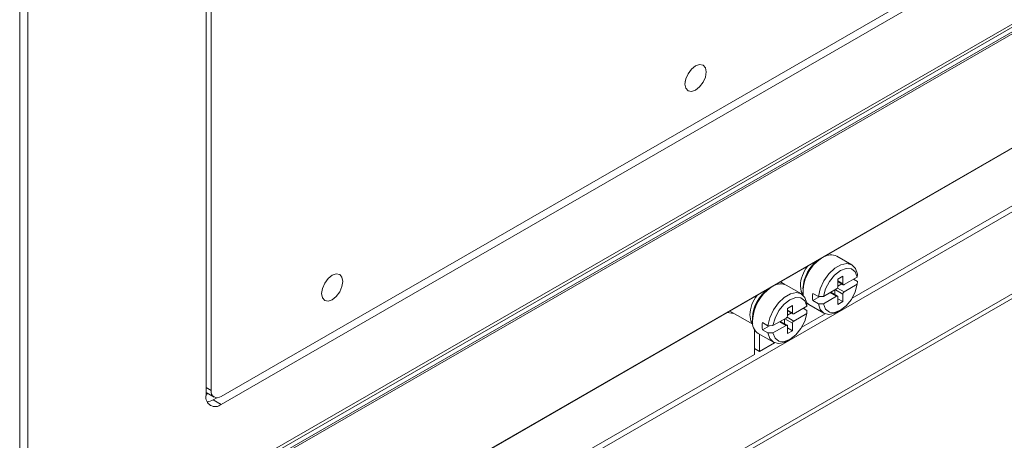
# Model space of a CAD drawing. Header units: millimetres. Extents: x 0 to 1118, y 0 to 864.
# Tile 26 of 248: x 273 to 308, y 140 to 155. Entities that reach past the tile are written whole.
import ezdxf

# ---------------------------------------------------------------- set-up
doc = ezdxf.new("R2010")
doc.units = ezdxf.units.MM

msp = doc.modelspace()

# ---------------------------------------------------------------- linework, layer by layer
at = {"color": 7, "linetype": 'Continuous', "lineweight": 15}
for p, q in [((337.25, 171.634), (273.687, 134.94)), ((273.824, 134.855), (337.391, 171.552)), ((337.426, 171.492), (273.858, 134.795)), ((337.162, 171.685), (274.123, 135.294)), ((280.54, 141.937), (330.745, 170.919)), ((280.54, 141.652), (330.745, 170.634)), ((277.182, 132.704), (329.202, 162.734)), ((277.193, 132.726), (329.213, 162.757)), ((273.484, 135.04), (273.484, 160.084)), ((273.487, 142.13), (273.487, 160.094)), ((273.769, 135.498), (273.769, 159.931)), ((280.01, 159.144), (280.01, 141.958)), ((280.186, 159.227), (280.186, 142.141)), ((302.644, 145.385), (325.029, 158.308)), ((276.291, 129.961), (325.029, 158.097)), ((325.029, 155.219), (276.291, 127.082)), ((324.979, 155.029), (276.291, 126.922)), ((297.077, 153.474), (297.074, 153.471)), ((296.795, 152.988), (296.795, 152.984)), ((301.723, 146.861), (301.715, 146.866)), ((302.63, 146.549), (302.1, 146.856)), ((302.824, 146.224), (302.822, 146.122)), ((284.349, 146.126), (284.346, 146.124)), ((300.09, 145.877), (300.031, 145.894)), ((300.127, 145.949), (300.288, 145.856)), ((300.247, 145.88), (300.22, 145.875)), ((302.318, 146.147), (302.141, 146.045)), ((302.141, 146.045), (302.141, 145.779)), ((302.141, 145.962), (302.331, 145.853)), ((302.141, 145.8), (302.282, 145.881)), ((302.318, 145.882), (302.318, 146.147)), ((302.822, 146.122), (302.362, 145.856)), ((302.691, 146.046), (302.824, 145.969)), ((302.822, 145.866), (302.824, 145.969)), ((284.067, 145.64), (284.067, 145.637)), ((299.955, 145.841), (299.947, 145.845)), ((300.862, 145.529), (300.332, 145.835)), ((300.92, 145.712), (300.92, 145.61)), ((301.265, 145.549), (301.459, 145.437)), ((302.097, 145.703), (301.637, 145.437)), ((302.128, 145.451), (301.894, 145.586)), ((302.035, 145.505), (302.035, 145.667)), ((302.362, 145.601), (302.822, 145.866)), ((300.902, 145.502), (300.929, 145.486)), ((301.054, 145.215), (301.122, 145.163)), ((301.056, 145.204), (301.054, 145.101)), ((301.265, 145.294), (301.512, 145.437)), ((301.265, 145.294), (301.459, 145.181)), ((301.637, 145.437), (301.459, 145.437)), ((301.637, 145.182), (302.097, 145.448)), ((302.141, 145.422), (302.141, 145.157)), ((302.141, 145.361), (302.318, 145.259)), ((302.141, 145.157), (302.318, 145.259)), ((302.318, 145.259), (302.318, 145.524)), ((298.359, 144.929), (299.161, 144.466)), ((300.55, 145.126), (300.373, 145.024)), ((300.373, 145.024), (300.373, 144.759)), ((300.373, 144.779), (300.514, 144.861)), ((300.373, 144.942), (300.563, 144.832)), ((300.55, 144.861), (300.55, 145.126)), ((301.054, 145.101), (300.594, 144.836)), ((300.594, 144.58), (301.054, 144.846)), ((300.923, 145.025), (301.056, 144.949)), ((301.054, 144.846), (301.056, 144.949)), ((301.122, 145.163), (301.653, 144.856)), ((301.459, 145.181), (301.637, 145.182)), ((302.141, 144.905), (302.23, 144.956)), ((299.152, 144.692), (299.152, 144.59)), ((299.497, 144.528), (299.691, 144.416)), ((300.329, 144.682), (299.869, 144.417)), ((300.361, 144.43), (300.127, 144.565)), ((300.267, 144.484), (300.267, 144.647)), ((300.55, 144.238), (300.55, 144.504)), ((300.876, 144.365), (301.693, 144.837)), ((299.22, 144.283), (299.22, 143.409)), ((299.497, 144.273), (299.745, 144.416)), ((299.497, 144.273), (299.691, 144.161)), ((299.869, 144.417), (299.691, 144.416)), ((299.691, 144.161), (299.869, 144.162)), ((299.869, 144.162), (300.329, 144.427)), ((300.373, 144.402), (300.373, 144.136)), ((300.373, 144.34), (300.55, 144.238)), ((300.373, 144.136), (300.55, 144.238)), ((299.354, 144.142), (299.885, 143.836)), ((299.397, 144.118), (299.397, 143.511)), ((299.397, 143.511), (299.925, 143.816)), ((300.374, 143.884), (300.462, 143.935)), ((299.22, 143.613), (299.397, 143.511)), ((276.835, 130.486), (299.22, 143.409)), ((273.487, 135.661), (273.487, 142.13)), ((280.01, 142.074), (280.29, 141.912)), ((280.257, 141.815), (280.384, 141.889)), ((280.257, 141.815), (280.54, 141.652))]:
    msp.add_line(p, q, dxfattribs=at)
at = {"color": 9, "linetype": 'Continuous', "lineweight": 15}
for p, q in [((302.141, 145.984), (302.318, 145.882)), ((302.097, 145.448), (301.876, 145.575)), ((302.318, 145.524), (302.053, 145.677)), ((302.128, 145.736), (302.362, 145.601)), ((300.373, 144.963), (300.55, 144.861)), ((300.329, 144.427), (300.108, 144.555)), ((300.55, 144.504), (300.285, 144.657)), ((300.361, 144.715), (300.594, 144.58)), ((280.01, 142.243), (280.186, 142.141)), ((280.01, 141.999), (280.075, 142.036))]:
    msp.add_line(p, q, dxfattribs=at)
at = {"color": 7, "linetype": 'Continuous', "lineweight": 15, "flags": 128}
for points in [[(297.528, 153.316), (297.5, 153.463), (297.42, 153.556), (297.299, 153.579), (297.157, 153.53), (297.015, 153.415), (296.895, 153.253), (296.814, 153.067), (296.786, 152.887), (296.814, 152.739), (296.895, 152.647), (297.015, 152.623), (297.157, 152.673), (297.299, 152.787), (297.42, 152.95), (297.5, 153.135), (297.528, 153.316)], [(297.157, 152.673), (297.015, 152.623), (296.895, 152.647), (296.814, 152.739), (296.786, 152.887), (296.814, 153.067), (296.895, 153.253), (297.015, 153.415), (297.157, 153.53), (297.299, 153.579), (297.42, 153.556), (297.5, 153.463), (297.528, 153.316), (297.5, 153.135), (297.42, 152.95), (297.299, 152.787), (297.157, 152.673)], [(301.459, 145.437), (301.526, 145.712), (301.653, 145.987), (301.828, 146.234), (302.033, 146.429), (302.249, 146.554), (302.454, 146.595), (302.629, 146.55), (302.756, 146.422), (302.824, 146.224)], [(284.8, 145.968), (284.772, 146.116), (284.692, 146.208), (284.571, 146.232), (284.429, 146.182), (284.287, 146.068), (284.167, 145.905), (284.086, 145.72), (284.058, 145.539), (284.086, 145.392), (284.167, 145.299), (284.287, 145.276), (284.429, 145.325), (284.571, 145.44), (284.692, 145.602), (284.772, 145.788), (284.8, 145.968)], [(284.429, 145.325), (284.287, 145.276), (284.167, 145.299), (284.086, 145.392), (284.058, 145.539), (284.086, 145.72), (284.167, 145.905), (284.287, 146.068), (284.429, 146.182), (284.571, 146.232), (284.692, 146.208), (284.772, 146.116), (284.8, 145.968), (284.772, 145.788), (284.692, 145.602), (284.571, 145.44), (284.429, 145.325)], [(302.822, 146.122), (302.749, 146.304), (302.615, 146.41), (302.434, 146.425), (302.23, 146.348), (302.025, 146.188), (301.844, 145.965), (301.71, 145.704), (301.637, 145.437)], [(299.691, 144.416), (299.758, 144.692), (299.886, 144.966), (300.06, 145.213), (300.266, 145.409), (300.481, 145.533), (300.687, 145.575), (300.861, 145.529), (300.989, 145.402), (301.056, 145.204)], [(301.637, 145.182), (301.71, 144.999), (301.844, 144.894), (302.025, 144.879), (302.23, 144.956), (302.434, 145.115), (302.615, 145.339), (302.749, 145.6), (302.822, 145.866)], [(301.054, 145.101), (300.982, 145.284), (300.847, 145.389), (300.667, 145.404), (300.462, 145.327), (300.257, 145.168), (300.077, 144.944), (299.942, 144.684), (299.869, 144.417)], [(298.479, 144.86), (298.418, 144.851), (298.263, 144.873)], [(299.869, 144.162), (299.942, 143.979), (300.077, 143.874), (300.257, 143.858), (300.462, 143.935), (300.667, 144.095), (300.847, 144.318), (300.982, 144.579), (301.054, 144.846)], [(302.141, 144.905), (302.033, 144.852), (301.828, 144.811), (301.653, 144.856), (301.526, 144.984), (301.459, 145.181)], [(300.374, 143.884), (300.266, 143.832), (300.06, 143.79), (299.886, 143.835), (299.758, 143.963), (299.691, 144.161)]]:
    msp.add_lwpolyline(points, dxfattribs=at)
at = {"color": 9, "linetype": 'Continuous', "lineweight": 15, "flags": 128}
for points in [[(300.927, 145.502), (300.86, 145.612), (300.827, 145.814)], [(299.159, 144.482), (299.093, 144.591), (299.059, 144.793)]]:
    msp.add_lwpolyline(points, dxfattribs=at)
at = {"color": 7, "linetype": 'Continuous', "lineweight": 15}
for centre, radius, start, end in [((302.2, 145.671), 1.281, 123.9271, 178.1388), ((302.348, 145.591), 1.423, 123.1246, 184.2046), ((301.899, 146.442), 0.46, 64.1337, 122.6018), ((300.131, 145.422), 0.46, 64.1338, 122.6017), ((302.345, 145.877), 0.0273, 170.7859, 309.2034), ((300.65, 144.525), 1.499, 124.4021, 177.5388), ((300.456, 144.637), 1.305, 124.4695, 177.5963), ((302.174, 145.421), 0.919, 172.0172, 187.9828), ((302.045, 145.784), 0.0961, 302.6055, 357.3945), ((302.414, 145.52), 0.0961, 122.6055, 177.394), ((302.114, 145.427), 0.0273, 350.7872, 129.2035), ((300.577, 144.857), 0.0273, 170.7837, 309.2055), ((299.623, 144.533), 0.475, 173.1958, 235.492), ((300.407, 144.401), 0.919, 172.0178, 187.9822), ((300.278, 144.763), 0.096, 302.6043, 357.3957), ((300.646, 144.499), 0.096, 122.6044, 177.3952), ((300.347, 144.406), 0.0273, 350.7851, 129.2057), ((280.402, 142.106), 0.218, 170.7864, 309.2031), ((280.333, 141.906), 0.328, 170.7858, 309.2031), ((280.001, 142.227), 0.485, 276.014, 301.9535)]:
    msp.add_arc(centre, radius, start, end, dxfattribs=at)
at = {"color": 9, "linetype": 'Continuous', "lineweight": 15}
for centre, end in [((302.039, 145.758), 177.3669), ((300.271, 144.738), 177.3668)]:
    msp.add_arc(centre, 1.213, 142.4705, end, dxfattribs=at)

doc.saveas('drawing.dxf')
